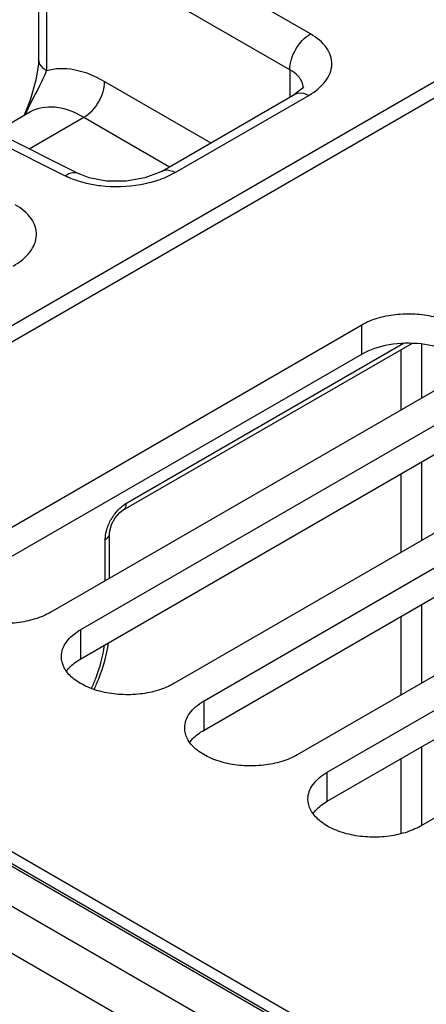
# Model space of a CAD drawing. Header units: inches. Extents: x 0 to 34, y 0 to 22.
# Tile 24 of 133: x 2.154 to 2.564, y 16.372 to 17.363. Entities that reach past the tile are written whole.
import ezdxf

# ---------------------------------------------------------------- set-up
doc = ezdxf.new("R2010")
doc.units = ezdxf.units.IN
doc.header["$LTSCALE"] = 1.87
doc.header["$MEASUREMENT"] = 0
doc.layers.get('0').update_dxf_attribs({"linetype": 'CONTINUOUS'})
doc.layers.add('02___PRT_ALL_AXES', color=7, linetype='CONTINUOUS')

msp = doc.modelspace()

# ---------------------------------------------------------------- linework, layer by layer
at = {"color": 7, "linetype": 'Continuous'}
for p, q in [((1.68634, 16.78958), (7.87953, 20.36545)), ((1.70692, 16.78487), (3.19715, 17.64531)), ((2.44708, 17.34844), (2.26031, 17.45628)), ((2.42621, 17.3123), (2.23945, 17.42014)), ((2.17317, 17.38398), (2.17317, 17.32315)), ((2.1811, 17.38398), (2.1811, 17.31157)), ((2.173, 17.31848), (2.17044, 17.30193)), ((2.17317, 17.32315), (2.173, 17.31848)), ((1.99976, 17.30584), (2.20004, 17.20581)), ((2.01368, 17.30774), (2.21397, 17.20771)), ((2.42621, 17.3123), (2.42621, 17.28492)), ((2.17044, 17.30193), (2.16463, 17.28195)), ((2.23945, 17.30077), (2.34656, 17.23893)), ((2.4397, 17.29399), (2.4397, 17.29406)), ((2.29674, 17.21017), (2.43111, 17.28775)), ((2.31079, 17.20912), (2.44515, 17.28669)), ((2.43111, 17.28775), (2.43112, 17.28775)), ((2.43831, 17.29317), (2.43112, 17.28775)), ((2.16463, 17.28195), (2.15859, 17.26664)), ((2.12955, 17.24987), (2.16489, 17.27027)), ((2.16359, 17.23287), (2.21859, 17.26463)), ((2.21859, 17.26463), (2.30483, 17.21483)), ((2.21398, 17.2077), (2.21397, 17.20771)), ((2.25809, 16.86902), (2.54971, 17.0374)), ((2.26114, 16.87578), (2.5406, 17.03713)), ((2.5586, 17.0365), (2.5586, 16.98186)), ((2.5379, 17.03058), (2.5379, 16.96991)), ((2.5586, 16.91757), (2.5586, 16.83847)), ((2.5379, 16.90563), (2.5379, 16.82652)), ((2.24671, 16.85478), (2.25038, 16.86144)), ((2.24459, 16.84564), (2.24485, 16.8485)), ((2.24485, 16.8485), (2.24671, 16.85478)), ((2.24027, 16.79806), (2.24027, 16.83962)), ((2.24459, 16.80056), (2.24459, 16.84565)), ((1.67879, 16.78074), (3.31515, 15.83591)), ((1.6828, 16.78114), (3.31762, 15.8372)), ((3.50951, 15.73796), (1.70692, 16.77875)), ((2.5586, 16.77418), (2.5586, 16.69508)), ((2.5379, 16.76224), (2.5379, 16.68313)), ((2.5586, 16.6308), (2.5586, 16.55124)), ((2.5379, 16.61885), (2.5379, 16.54367)), ((2.33713, 16.35986), (1.92853, 16.59579)), ((2.26258, 16.35555), (1.90838, 16.56006))]:
    msp.add_line(p, q, dxfattribs=at)
for points in [[(2.43978, 17.29492), (2.43987, 17.29524), (2.43831, 17.29317)], [(2.29674, 17.21017), (2.29466, 17.20903), (2.28018, 17.20354), (2.26147, 17.20033), (2.24167, 17.20045), (2.22416, 17.20377), (2.21398, 17.2077)], [(2.25038, 16.86144), (2.25493, 16.86666), (2.25809, 16.86902)]]:
    msp.add_lwpolyline(points, dxfattribs=at)
for centre, radius, start, end in [((2.42478, 17.29406), 0.01492, 0.00044, 5.87742), ((2.51136, 17.09854), 0.39031, 152.98844, 154.3816), ((2.2516, 17.33572), 0.14079, 263.44292, 279.92135)]:
    msp.add_arc(centre, radius, start, end, dxfattribs=at)
for points, knots in [([(2.42621, 17.3123), (2.42601, 17.31948), (2.43068, 17.33382), (2.44076, 17.34503), (2.44708, 17.34844)], [0, 0, 0, 0, 0.499994, 1, 1, 1, 1]), ([(2.44515, 17.28669), (2.45158, 17.29041), (2.46255, 17.29866), (2.47082, 17.31755), (2.46391, 17.33674), (2.45326, 17.34488), (2.44708, 17.34844)], [0, 0, 0, 0, 0.282237, 0.508517, 0.729022, 1, 1, 1, 1]), ([(2.1811, 17.31157), (2.17992, 17.31231), (2.17607, 17.31507), (2.17319, 17.31976), (2.17317, 17.32315)], [0, 0, 0, 0, 0.292362, 1, 1, 1, 1]), ([(2.1811, 17.31157), (2.18986, 17.31429), (2.211, 17.31445), (2.2299, 17.30628), (2.23945, 17.30077)], [0, 0, 0, 0, 0.454208, 1, 1, 1, 1]), ([(2.16363, 17.27581), (2.16678, 17.28201), (2.17306, 17.29369), (2.17897, 17.30563), (2.1811, 17.31157)], [0, 0, 0, 0, 0.524239, 1, 1, 1, 1]), ([(2.43634, 17.3038), (2.43575, 17.30462), (2.4329, 17.30802), (2.42921, 17.31065), (2.42621, 17.3123)], [0, 0, 0, 0, 0.228227, 1, 1, 1, 1]), ([(2.21858, 17.26463), (2.2249, 17.26804), (2.23498, 17.27926), (2.23965, 17.2936), (2.23945, 17.30077)], [0, 0, 0, 0, 0.500006, 1, 1, 1, 1]), ([(2.43962, 17.29559), (2.4394, 17.29776), (2.43841, 17.30067), (2.4368, 17.30316), (2.43634, 17.3038)], [0, 0, 0, 0, 0.736039, 1, 1, 1, 1]), ([(2.43112, 17.28776), (2.43205, 17.28829), (2.43666, 17.29), (2.44185, 17.28846), (2.44515, 17.28669)], [0, 0, 0, 0, 0.222728, 1, 1, 1, 1]), ([(2.16489, 17.27027), (2.17213, 17.27445), (2.19201, 17.27744), (2.20972, 17.26984), (2.21859, 17.26463)], [0, 0, 0, 0, 0.448365, 1, 1, 1, 1]), ([(2.21397, 17.20771), (2.21201, 17.20868), (2.20685, 17.20924), (2.2023, 17.2072), (2.20004, 17.20581)], [0, 0, 0, 0, 0.452175, 1, 1, 1, 1]), ([(2.20004, 17.20581), (2.2013, 17.20518), (2.20664, 17.20269), (2.21222, 17.20075), (2.21653, 17.19954)], [0, 0, 0, 0, 0.239028, 1, 1, 1, 1]), ([(2.29675, 17.21017), (2.29768, 17.21071), (2.30229, 17.21243), (2.30749, 17.21089), (2.31079, 17.20912)], [0, 0, 0, 0, 0.222733, 1, 1, 1, 1]), ([(2.21653, 17.19954), (2.21805, 17.19911), (2.22429, 17.1975), (2.23067, 17.19641), (2.23552, 17.19585)], [0, 0, 0, 0, 0.243525, 1, 1, 1, 1]), ([(2.27586, 17.19704), (2.27797, 17.19741), (2.28612, 17.19904), (2.29411, 17.20147), (2.29981, 17.20379)], [0, 0, 0, 0, 0.258638, 1, 1, 1, 1]), ([(2.14762, 17.1149), (2.15405, 17.11862), (2.16503, 17.12688), (2.1733, 17.14576), (2.16639, 17.16495), (2.15573, 17.17309), (2.14955, 17.17665)], [0, 0, 0, 0, 0.282237, 0.508517, 0.729022, 1, 1, 1, 1]), ([(2.24638, 16.8602), (2.24704, 16.86132), (2.24973, 16.8656), (2.25308, 16.86949), (2.2559, 16.87197)], [0, 0, 0, 0, 0.257505, 1, 1, 1, 1]), ([(2.26114, 16.87578), (2.26114, 16.87503), (2.26097, 16.87254), (2.25964, 16.86991), (2.25809, 16.86902)], [0, 0, 0, 0, 0.293943, 1, 1, 1, 1]), ([(2.24027, 16.83962), (2.24027, 16.84042), (2.24042, 16.84385), (2.24111, 16.84724), (2.24186, 16.84975)], [0, 0, 0, 0, 0.234697, 1, 1, 1, 1]), ([(2.24027, 16.83962), (2.24091, 16.83999), (2.24299, 16.84139), (2.24459, 16.84386), (2.2446, 16.84564)], [0, 0, 0, 0, 0.29394, 1, 1, 1, 1]), ([(2.22643, 16.68983), (2.22811, 16.69339), (2.23407, 16.70728), (2.23809, 16.72207), (2.23946, 16.73316)], [0, 0, 0, 0, 0.260926, 1, 1, 1, 1]), ([(2.22895, 16.68873), (2.23077, 16.69253), (2.23728, 16.70746), (2.24173, 16.72335), (2.2434, 16.73532)], [0, 0, 0, 0, 0.258345, 1, 1, 1, 1])]:
    msp.add_open_spline(points, degree=3, knots=knots, dxfattribs=at)
for points in [[(2.29981, 17.20379), (2.30358, 17.20532), (2.30727, 17.20708), (2.31079, 17.20912)], [(2.2559, 16.87197), (2.25752, 16.87339), (2.25927, 16.8747), (2.26114, 16.87578)], [(2.24186, 16.84975), (2.24293, 16.85339), (2.24449, 16.85691), (2.24638, 16.8602)]]:
    msp.add_open_spline(points, degree=3, dxfattribs=at)
at = {"color": 3, "linetype": 'Continuous'}
for points in [[(2.20123, 16.70719), (2.20209, 16.70837), (2.20614, 16.71323), (2.21132, 16.71706), (2.21553, 16.71949)], [(2.3254, 16.6355), (2.32626, 16.63667), (2.33031, 16.64154), (2.33549, 16.64537), (2.3397, 16.6478)], [(2.44958, 16.5638), (2.45043, 16.56498), (2.45448, 16.56984), (2.45966, 16.57367), (2.46387, 16.5761)]]:
    msp.add_open_spline(points, degree=3, knots=[0, 0, 0, 0, 0.230308, 1, 1, 1, 1], dxfattribs=at)
at = {"layer": '02___PRT_ALL_AXES', "color": 7, "linetype": 'Continuous'}
for p, q in [((2.09136, 16.82058), (2.4985, 17.05566)), ((2.4985, 17.02626), (2.4985, 17.05566)), ((2.59246, 17.00141), (2.18531, 16.76633)), ((2.21553, 16.74888), (2.62267, 16.98396)), ((2.71663, 16.92971), (2.30948, 16.69463)), ((2.3397, 16.67719), (2.74684, 16.91227)), ((2.8408, 16.85802), (2.43366, 16.62294)), ((2.46387, 16.60549), (2.87101, 16.84057)), ((2.96497, 16.78632), (2.55783, 16.55124)), ((2.21553, 16.71949), (2.21553, 16.74888)), ((2.3397, 16.6478), (2.3397, 16.67719)), ((2.46387, 16.5761), (2.46387, 16.60549))]:
    msp.add_line(p, q, dxfattribs=at)
at = {"layer": '02___PRT_ALL_AXES', "color": 3, "linetype": 'Continuous'}
for p, q in [((2.09136, 16.79119), (2.4985, 17.02626)), ((2.21553, 16.71949), (2.62267, 16.95457)), ((2.3397, 16.6478), (2.74684, 16.88287)), ((2.46387, 16.5761), (2.87101, 16.81118))]:
    msp.add_line(p, q, dxfattribs=at)
at = {"layer": '02___PRT_ALL_AXES', "color": 7, "linetype": 'Continuous'}
for points, knots in [([(2.4985, 17.05566), (2.50342, 17.0585), (2.51455, 17.06309), (2.5327, 17.06672), (2.5519, 17.06725), (2.57057, 17.06463), (2.58722, 17.05907), (2.60056, 17.05094), (2.6096, 17.04066), (2.61192, 17.03237), (2.61192, 17.02853)], [0, 0, 0, 0, 0.128827, 0.270562, 0.417879, 0.562378, 0.696193, 0.813587, 0.913061, 1, 1, 1, 1]), ([(2.18531, 16.76633), (2.1804, 16.76349), (2.16926, 16.75889), (2.15111, 16.75526), (2.13192, 16.75473), (2.11325, 16.75736), (2.09659, 16.76292), (2.08325, 16.77105), (2.07421, 16.78133), (2.0719, 16.78962), (2.0719, 16.79345)], [0, 0, 0, 0, 0.128827, 0.270562, 0.417879, 0.562378, 0.696193, 0.813587, 0.913061, 1, 1, 1, 1]), ([(2.19607, 16.72176), (2.19607, 16.72429), (2.197, 16.72956), (2.201, 16.73691), (2.20732, 16.74356), (2.21261, 16.7472), (2.21553, 16.74888)], [0, 0, 0, 0, 0.21779, 0.450922, 0.710305, 1, 1, 1, 1]), ([(2.30948, 16.69463), (2.30457, 16.69179), (2.29343, 16.6872), (2.27528, 16.68357), (2.25609, 16.68304), (2.23742, 16.68566), (2.22076, 16.69123), (2.20742, 16.69935), (2.19838, 16.70963), (2.19607, 16.71793), (2.19607, 16.72176)], [0, 0, 0, 0, 0.128827, 0.270562, 0.417879, 0.562378, 0.696193, 0.813587, 0.913061, 1, 1, 1, 1]), ([(2.32024, 16.65006), (2.32024, 16.65259), (2.32118, 16.65787), (2.32517, 16.66522), (2.3315, 16.67186), (2.33678, 16.67551), (2.3397, 16.67719)], [0, 0, 0, 0, 0.21779, 0.450922, 0.710305, 1, 1, 1, 1]), ([(2.43366, 16.62294), (2.42874, 16.6201), (2.4176, 16.6155), (2.39946, 16.61187), (2.38026, 16.61134), (2.36159, 16.61397), (2.34493, 16.61953), (2.33159, 16.62766), (2.32255, 16.63794), (2.32024, 16.64623), (2.32024, 16.65006)], [0, 0, 0, 0, 0.128827, 0.270562, 0.417879, 0.562378, 0.696193, 0.813587, 0.913061, 1, 1, 1, 1]), ([(2.44441, 16.57837), (2.44441, 16.5809), (2.44535, 16.58617), (2.44935, 16.59352), (2.45567, 16.60017), (2.46096, 16.60381), (2.46387, 16.60549)], [0, 0, 0, 0, 0.21779, 0.450922, 0.710305, 1, 1, 1, 1]), ([(2.55783, 16.55124), (2.55291, 16.5484), (2.54177, 16.54381), (2.52363, 16.54018), (2.50443, 16.53965), (2.48576, 16.54227), (2.4691, 16.54784), (2.45576, 16.55596), (2.44673, 16.56624), (2.44441, 16.57454), (2.44441, 16.57837)], [0, 0, 0, 0, 0.128827, 0.270562, 0.417879, 0.562378, 0.696193, 0.813587, 0.913061, 1, 1, 1, 1])]:
    msp.add_open_spline(points, degree=3, knots=knots, dxfattribs=at)
at = {"layer": '02___PRT_ALL_AXES', "color": 3, "linetype": 'Continuous'}
msp.add_open_spline([(2.4985, 17.02626), (2.50694, 17.03114), (2.52693, 17.03745), (2.5578, 17.03823), (2.58619, 17.03129), (2.60198, 17.02054), (2.60675, 17.01396)], degree=3, knots=[0, 0, 0, 0, 0.252023, 0.529497, 0.78993, 1, 1, 1, 1], dxfattribs=at)

doc.saveas('drawing.dxf')
